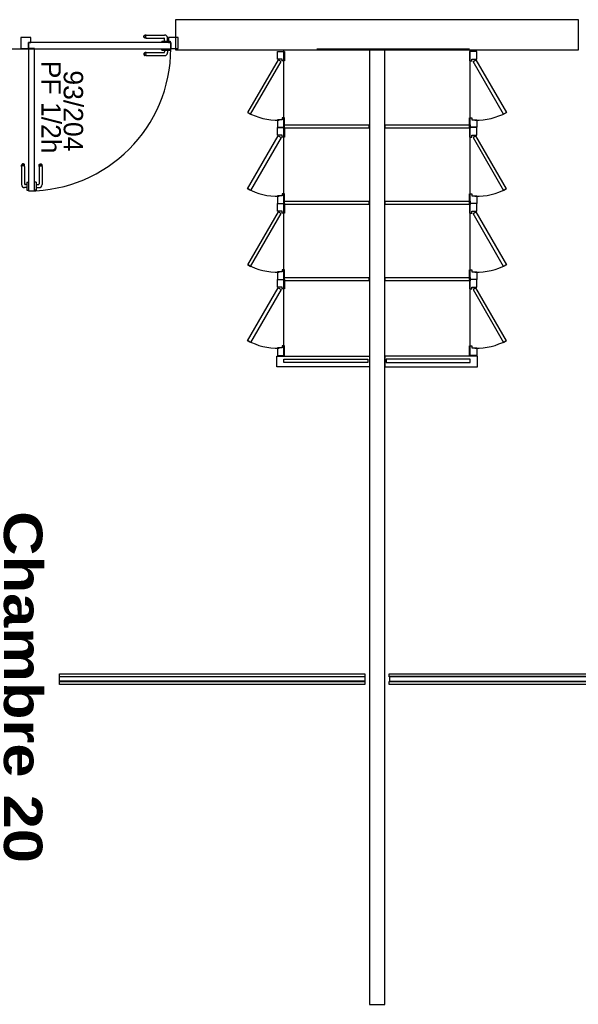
# Model space of a CAD drawing. Header units: millimetres. Extents: x -15 to 127, y -65 to 67.
# Tile 130 of 256: x 38.215 to 38.581, y -51.195 to -50.55. Entities that reach past the tile are written whole.
import ezdxf

# ---------------------------------------------------------------- set-up
doc = ezdxf.new("R2010")
doc.units = ezdxf.units.MM
doc.header["$MEASUREMENT"] = 0
doc.linetypes.add('PC_DASH_2', pattern=[0.125, 0.055556, -0.069444])
doc.linetypes.add('PC_DASH_3', pattern=[0.055556, 0.027778, -0.027778])
doc.layers.add('Calque 5', color=7, linetype='Continuous')
doc.styles.get("Standard").update_dxf_attribs({"font": 'BKANT.TTF'})

# ---------------------------------------------------------------- blocks, each defined once
blk = doc.blocks.new('PD_26727')
at = {"layer": 'Calque 5', "color": 0}
for p, q in [((14.42945, -36.79231), (14.42933, -36.79263)), ((14.42933, -36.79285), (14.42933, -36.79263)), ((14.42933, -36.79347), (14.42933, -36.79285)), ((14.42933, -36.79347), (14.42933, -36.80537)), ((14.42967, -36.79204), (14.42945, -36.79231)), ((14.42967, -36.79232), (14.42945, -36.79256)), ((14.42967, -36.79316), (14.42945, -36.7933)), ((14.42997, -36.79187), (14.42967, -36.79204)), ((14.42997, -36.79216), (14.42967, -36.79232)), ((14.42997, -36.79307), (14.42967, -36.79316)), ((14.43031, -36.79181), (14.42997, -36.79187)), ((14.43031, -36.79211), (14.42997, -36.79216)), ((14.43031, -36.79304), (14.42997, -36.79307)), ((14.43066, -36.79187), (14.43031, -36.79181)), ((14.43066, -36.79216), (14.43031, -36.79211)), ((14.43066, -36.79307), (14.43031, -36.79304)), ((14.43096, -36.79204), (14.43066, -36.79187)), ((14.43096, -36.79232), (14.43066, -36.79216)), ((14.43096, -36.79316), (14.43066, -36.79307)), ((14.43118, -36.79231), (14.43096, -36.79204)), ((14.43118, -36.79256), (14.43096, -36.79232)), ((14.43118, -36.7933), (14.43096, -36.79316)), ((14.4313, -36.79263), (14.43118, -36.79231)), ((14.4313, -36.79285), (14.4313, -36.79263)), ((14.4313, -36.79347), (14.4313, -36.79285)), ((14.4313, -36.79347), (14.4313, -36.8049)), ((14.43285, -36.80368), (14.43285, -36.80384)), ((14.43285, -36.80368), (14.43286, -36.80368)), ((14.43285, -36.80384), (14.43285, -36.80431)), ((14.43286, -36.80368), (14.43384, -36.80368)), ((14.43384, -36.80368), (14.43385, -36.80368)), ((14.43285, -36.80737), (14.43133, -36.80737)), ((14.43285, -36.8054), (14.4318, -36.8054)), ((14.43285, -36.80431), (14.43285, -36.80503)), ((14.43285, -36.80503), (14.43285, -36.80591)), ((14.43285, -36.80591), (14.43285, -36.80685)), ((14.43285, -36.80685), (14.43285, -36.80773)), ((14.43285, -36.80773), (14.43285, -36.80845)), ((14.43285, -36.80845), (14.43285, -36.80892)), ((14.43285, -36.80892), (14.43285, -36.80909)), ((14.43285, -36.80909), (14.43286, -36.80909)), ((14.43286, -36.80909), (14.43384, -36.80909)), ((14.43384, -36.80909), (14.43385, -36.80909))]:
    blk.add_line(p, q, dxfattribs=at)
for centre, radius in [((14.43133, -36.80537), 0.002), ((14.4318, -36.8049), 0.000501)]:
    blk.add_arc(centre, radius, 180, 270, dxfattribs=at)
blk = doc.blocks.new('PD_26728')
at = {"layer": 'Calque 5', "color": 0}
for p, q in [((14.44082, -36.79263), (14.44094, -36.79231)), ((14.44082, -36.79285), (14.44082, -36.79263)), ((14.44082, -36.79347), (14.44082, -36.79285)), ((14.44082, -36.79347), (14.44082, -36.8049)), ((14.44094, -36.79231), (14.44116, -36.79204)), ((14.44094, -36.79256), (14.44116, -36.79232)), ((14.44094, -36.7933), (14.44116, -36.79316)), ((14.44116, -36.79204), (14.44146, -36.79187)), ((14.44116, -36.79232), (14.44146, -36.79216)), ((14.44116, -36.79316), (14.44146, -36.79307)), ((14.44146, -36.79187), (14.44181, -36.79181)), ((14.44146, -36.79216), (14.44181, -36.79211)), ((14.44146, -36.79307), (14.44181, -36.79304)), ((14.44181, -36.79181), (14.44215, -36.79187)), ((14.44181, -36.79211), (14.44215, -36.79216)), ((14.44181, -36.79304), (14.44215, -36.79307)), ((14.44215, -36.79187), (14.44245, -36.79204)), ((14.44215, -36.79216), (14.44245, -36.79232)), ((14.44215, -36.79307), (14.44245, -36.79316)), ((14.44245, -36.79204), (14.44267, -36.79231)), ((14.44245, -36.79232), (14.44267, -36.79256)), ((14.44245, -36.79316), (14.44267, -36.7933)), ((14.44267, -36.79231), (14.44279, -36.79263)), ((14.44279, -36.79285), (14.44279, -36.79263)), ((14.44279, -36.79347), (14.44279, -36.79285)), ((14.44279, -36.79347), (14.44279, -36.80537)), ((14.43777, -36.80368), (14.43776, -36.80368)), ((14.43875, -36.80368), (14.43777, -36.80368)), ((14.43876, -36.80368), (14.43875, -36.80368)), ((14.43876, -36.80368), (14.43876, -36.80384)), ((14.43876, -36.80384), (14.43876, -36.80431)), ((14.43777, -36.80909), (14.43776, -36.80909)), ((14.43875, -36.80909), (14.43777, -36.80909)), ((14.43876, -36.80909), (14.43875, -36.80909)), ((14.43876, -36.80431), (14.43876, -36.80503)), ((14.43876, -36.80503), (14.43876, -36.80591)), ((14.43876, -36.8054), (14.44032, -36.8054)), ((14.43876, -36.80591), (14.43876, -36.80685)), ((14.43876, -36.80685), (14.43876, -36.80773)), ((14.43876, -36.80737), (14.44079, -36.80737)), ((14.43876, -36.80773), (14.43876, -36.80845)), ((14.43876, -36.80845), (14.43876, -36.80892)), ((14.43876, -36.80892), (14.43876, -36.80909))]:
    blk.add_line(p, q, dxfattribs=at)
for centre, radius in [((14.44032, -36.8049), 0.000501), ((14.44079, -36.80537), 0.002)]:
    blk.add_arc(centre, radius, 270, 0, dxfattribs=at)
blk = doc.blocks.new('PD_26726')
at = {"layer": 'Calque 5'}
for name in ['PD_26727', 'PD_26728']:
    blk.add_blockref(name, (0, 0), dxfattribs=at)
blk = doc.blocks.new('PD_26731')
at = {"layer": 'Calque 5', "color": 0, "linetype": 'PC_DASH_3'}
for p, q in [((14.50937, -36.71959), (14.50931, -36.71994)), ((14.50931, -36.71994), (14.50937, -36.72028)), ((14.50955, -36.71929), (14.50937, -36.71959)), ((14.50981, -36.71907), (14.50955, -36.71929)), ((14.50967, -36.71959), (14.50962, -36.71994)), ((14.50962, -36.71994), (14.50967, -36.72028)), ((14.50983, -36.71929), (14.50967, -36.71959)), ((14.51014, -36.71895), (14.50981, -36.71907)), ((14.51007, -36.71907), (14.50983, -36.71929)), ((14.51036, -36.71895), (14.51014, -36.71895)), ((14.51098, -36.71895), (14.51036, -36.71895)), ((14.51058, -36.71959), (14.51055, -36.71994)), ((14.51055, -36.71994), (14.51058, -36.72028)), ((14.51067, -36.71929), (14.51058, -36.71959)), ((14.51081, -36.71907), (14.51067, -36.71929)), ((14.51098, -36.71895), (14.5224, -36.71895)), ((14.52119, -36.71641), (14.52119, -36.7164)), ((14.52119, -36.71739), (14.52119, -36.71641)), ((14.52119, -36.7174), (14.52119, -36.71739)), ((14.52119, -36.7174), (14.52135, -36.7174)), ((14.52135, -36.7174), (14.52182, -36.7174)), ((14.52182, -36.7174), (14.52254, -36.7174)), ((14.52254, -36.7174), (14.52342, -36.7174)), ((14.5229, -36.7174), (14.5229, -36.71845)), ((14.52342, -36.7174), (14.52436, -36.7174)), ((14.52436, -36.7174), (14.52524, -36.7174)), ((14.52488, -36.7174), (14.52488, -36.71892)), ((14.52524, -36.7174), (14.52596, -36.7174)), ((14.52596, -36.7174), (14.52643, -36.7174)), ((14.52643, -36.7174), (14.52659, -36.7174)), ((14.52659, -36.71641), (14.52659, -36.7164)), ((14.52659, -36.71739), (14.52659, -36.71641)), ((14.52659, -36.7174), (14.52659, -36.71739)), ((14.50937, -36.72028), (14.50955, -36.72058)), ((14.50955, -36.72058), (14.50981, -36.7208)), ((14.50967, -36.72028), (14.50983, -36.72058)), ((14.50981, -36.7208), (14.51014, -36.72092)), ((14.50983, -36.72058), (14.51007, -36.7208)), ((14.51036, -36.72092), (14.51014, -36.72092)), ((14.51098, -36.72092), (14.51036, -36.72092)), ((14.51058, -36.72028), (14.51067, -36.72058)), ((14.51067, -36.72058), (14.51081, -36.7208)), ((14.51098, -36.72092), (14.52287, -36.72092))]:
    blk.add_line(p, q, dxfattribs=at)
for centre, radius in [((14.5224, -36.71845), 0.000501), ((14.52287, -36.71892), 0.002)]:
    blk.add_arc(centre, radius, 270, 0, dxfattribs=at)
blk = doc.blocks.new('PD_26732')
at = {"layer": 'Calque 5', "color": 0, "linetype": 'PC_DASH_3'}
for p, q in [((14.50931, -36.70844), (14.50937, -36.7081)), ((14.50937, -36.70879), (14.50931, -36.70844)), ((14.50937, -36.7081), (14.50955, -36.7078)), ((14.50955, -36.70909), (14.50937, -36.70879)), ((14.50955, -36.7078), (14.50981, -36.70758)), ((14.50981, -36.70931), (14.50955, -36.70909)), ((14.50962, -36.70844), (14.50967, -36.7081)), ((14.50967, -36.70879), (14.50962, -36.70844)), ((14.50967, -36.7081), (14.50983, -36.7078)), ((14.50983, -36.70909), (14.50967, -36.70879)), ((14.50981, -36.70758), (14.51014, -36.70746)), ((14.51014, -36.70943), (14.50981, -36.70931)), ((14.50983, -36.7078), (14.51007, -36.70758)), ((14.51007, -36.70931), (14.50983, -36.70909)), ((14.51036, -36.70746), (14.51014, -36.70746)), ((14.51036, -36.70943), (14.51014, -36.70943)), ((14.51098, -36.70746), (14.51036, -36.70746)), ((14.51098, -36.70943), (14.51036, -36.70943)), ((14.51055, -36.70844), (14.51058, -36.7081)), ((14.51058, -36.70879), (14.51055, -36.70844)), ((14.51058, -36.7081), (14.51067, -36.7078)), ((14.51067, -36.70909), (14.51058, -36.70879)), ((14.51067, -36.7078), (14.51081, -36.70758)), ((14.51081, -36.70931), (14.51067, -36.70909)), ((14.51098, -36.70746), (14.52287, -36.70746)), ((14.51098, -36.70943), (14.5224, -36.70943)), ((14.52119, -36.71149), (14.52135, -36.71149)), ((14.52119, -36.71149), (14.52119, -36.7115)), ((14.52119, -36.7115), (14.52119, -36.71248)), ((14.52119, -36.71248), (14.52119, -36.71249)), ((14.52135, -36.71149), (14.52182, -36.71149)), ((14.52182, -36.71149), (14.52254, -36.71149)), ((14.52254, -36.71149), (14.52342, -36.71149)), ((14.5229, -36.71149), (14.5229, -36.70993)), ((14.52342, -36.71149), (14.52436, -36.71149)), ((14.52436, -36.71149), (14.52524, -36.71149)), ((14.52488, -36.71149), (14.52488, -36.70946)), ((14.52524, -36.71149), (14.52596, -36.71149)), ((14.52596, -36.71149), (14.52643, -36.71149)), ((14.52643, -36.71149), (14.52659, -36.71149)), ((14.52659, -36.71149), (14.52659, -36.7115)), ((14.52659, -36.7115), (14.52659, -36.71248)), ((14.52659, -36.71248), (14.52659, -36.71249))]:
    blk.add_line(p, q, dxfattribs=at)
for centre, radius in [((14.5224, -36.70993), 0.000501), ((14.52287, -36.70946), 0.002)]:
    blk.add_arc(centre, radius, 0, 90, dxfattribs=at)
blk = doc.blocks.new('PD_26730')
at = {"layer": 'Calque 5'}
for name in ['PD_26732', 'PD_26731']:
    blk.add_blockref(name, (0, 0), dxfattribs=at)
blk = doc.blocks.new('PD_26729')
at = {"layer": 'Calque 5', "color": 0, "linetype": 'PC_DASH_3'}
blk.add_lwpolyline([(14.52699, -36.7164), (14.52699, -36.71239), (14.43387, -36.71239), (14.43387, -36.7164), (14.52699, -36.7164)], dxfattribs=at)
at = {"layer": 'Calque 5'}
blk.add_blockref('PD_26730', (0, 0), dxfattribs=at)
blk = doc.blocks.new('PD_26725')
at = {"layer": 'Calque 5', "color": 0}
for points in [[(14.43385, -36.71235), (14.43544, -36.71235), (14.43544, -36.70915), (14.42885, -36.70915), (14.42885, -36.71636), (14.43385, -36.71636), (14.43385, -36.71235)], [(14.53183, -36.70915), (14.52539, -36.70915), (14.52539, -36.71235), (14.52698, -36.71235), (14.52698, -36.71636), (14.53183, -36.71636), (14.53183, -36.70915)], [(14.43385, -36.80949), (14.43786, -36.80949), (14.43786, -36.71636), (14.43385, -36.71636), (14.43385, -36.80949)]]:
    blk.add_lwpolyline(points, dxfattribs=at)
blk.add_arc((14.43385, -36.71636), 0.09313, 270, 0, dxfattribs=at)
at = {"layer": 'Calque 5'}
for name in ['PD_26729', 'PD_26726']:
    blk.add_blockref(name, (0, 0), dxfattribs=at)
blk = doc.blocks.new('PD_27120')
at = {"layer": 'Calque 5', "color": 0}
for points in [[(14.65404, -37.12586), (14.65404, -37.12776), (14.45424, -37.12776), (14.45424, -37.12586), (14.65404, -37.12586)], [(14.65393, -37.12761), (14.65393, -37.13061), (14.45404, -37.13061), (14.45404, -37.12761), (14.65393, -37.12761)], [(14.65404, -37.13075), (14.65404, -37.13265), (14.45404, -37.13265), (14.45404, -37.13075), (14.65404, -37.13075)]]:
    blk.add_lwpolyline(points, dxfattribs=at)
blk = doc.blocks.new('PD_27123')
at = {"layer": 'Calque 5', "color": 0}
for points in [[(14.57919, -36.85896), (14.59919, -36.82431), (14.59728, -36.82321), (14.57728, -36.85786), (14.57919, -36.85896)], [(14.59675, -36.81781), (14.60145, -36.81781), (14.60145, -36.82398), (14.59996, -36.82398), (14.59996, -36.82276), (14.59675, -36.82276), (14.59675, -36.81781)], [(14.59675, -36.86746), (14.60145, -36.86746), (14.60145, -36.86129), (14.59996, -36.86129), (14.59996, -36.86251), (14.59675, -36.86251), (14.59675, -36.86746)]]:
    blk.add_lwpolyline(points, dxfattribs=at)
blk.add_arc((14.59675, -36.82276), 0.04, 240.9878, 271.67988, dxfattribs=at)
blk = doc.blocks.new('PD_27124')
at = {"layer": 'Calque 5', "color": 0}
for points in [[(14.59675, -36.76806), (14.60145, -36.76806), (14.60145, -36.77423), (14.59996, -36.77423), (14.59996, -36.77301), (14.59675, -36.77301), (14.59675, -36.76806)], [(14.57728, -36.8081), (14.59728, -36.77346), (14.59919, -36.77456), (14.57919, -36.8092), (14.57728, -36.8081)], [(14.59675, -36.8177), (14.60145, -36.8177), (14.60145, -36.81153), (14.59996, -36.81153), (14.59996, -36.81275), (14.59675, -36.81275), (14.59675, -36.8177)]]:
    blk.add_lwpolyline(points, dxfattribs=at)
blk.add_arc((14.59675, -36.77301), 0.04, 240.9878, 271.67988, dxfattribs=at)
blk = doc.blocks.new('PD_27125')
at = {"layer": 'Calque 5', "color": 0}
for points in [[(14.59675, -36.86756), (14.60145, -36.86756), (14.60145, -36.87373), (14.59996, -36.87373), (14.59996, -36.8725), (14.59675, -36.8725), (14.59675, -36.86756)], [(14.57728, -36.9076), (14.59728, -36.87296), (14.59919, -36.87406), (14.57919, -36.9087), (14.57728, -36.9076)], [(14.59675, -36.9172), (14.60145, -36.9172), (14.60145, -36.91103), (14.59996, -36.91103), (14.59996, -36.91225), (14.59675, -36.91225), (14.59675, -36.9172)]]:
    blk.add_lwpolyline(points, dxfattribs=at)
blk.add_arc((14.59675, -36.8725), 0.04, 240.9878, 271.67988, dxfattribs=at)
blk = doc.blocks.new('PD_27126')
at = {"layer": 'Calque 5', "color": 0}
for points in [[(14.59675, -36.71822), (14.60145, -36.71822), (14.60145, -36.72439), (14.59996, -36.72439), (14.59996, -36.72316), (14.59675, -36.72316), (14.59675, -36.71822)], [(14.57919, -36.75936), (14.59919, -36.72472), (14.59728, -36.72362), (14.57728, -36.75826), (14.57919, -36.75936)], [(14.59675, -36.76786), (14.60145, -36.76786), (14.60145, -36.76169), (14.59996, -36.76169), (14.59996, -36.76291), (14.59675, -36.76291), (14.59675, -36.76786)]]:
    blk.add_lwpolyline(points, dxfattribs=at)
blk.add_arc((14.59675, -36.72316), 0.04, 240.9878, 271.67988, dxfattribs=at)
blk = doc.blocks.new('PD_27144')
at = {"layer": 'Calque 5', "color": 0}
for points in [[(14.8698, -37.12586), (14.8698, -37.12776), (14.67, -37.12776), (14.67, -37.12586), (14.8698, -37.12586)], [(14.87, -37.13075), (14.87, -37.13265), (14.67, -37.13265), (14.67, -37.13075), (14.87, -37.13075)], [(14.67011, -37.12761), (14.67011, -37.13061), (14.87, -37.13061), (14.87, -37.12761), (14.67011, -37.12761)]]:
    blk.add_lwpolyline(points, dxfattribs=at)
blk = doc.blocks.new('PD_27147')
at = {"layer": 'Calque 5', "color": 0}
for points in [[(14.7273, -36.81781), (14.7226, -36.81781), (14.7226, -36.82398), (14.72409, -36.82398), (14.72409, -36.82276), (14.7273, -36.82276), (14.7273, -36.81781)], [(14.74486, -36.85896), (14.72486, -36.82431), (14.72676, -36.82321), (14.74676, -36.85786), (14.74486, -36.85896)], [(14.7273, -36.86746), (14.7226, -36.86746), (14.7226, -36.86129), (14.72409, -36.86129), (14.72409, -36.86251), (14.7273, -36.86251), (14.7273, -36.86746)]]:
    blk.add_lwpolyline(points, dxfattribs=at)
blk.add_arc((14.7273, -36.82276), 0.04, 268.32012, 299.0122, dxfattribs=at)
blk = doc.blocks.new('PD_27148')
at = {"layer": 'Calque 5', "color": 0}
for points in [[(14.7273, -36.76806), (14.7226, -36.76806), (14.7226, -36.77423), (14.72409, -36.77423), (14.72409, -36.77301), (14.7273, -36.77301), (14.7273, -36.76806)], [(14.74676, -36.8081), (14.72676, -36.77346), (14.72486, -36.77456), (14.74486, -36.8092), (14.74676, -36.8081)], [(14.7273, -36.8177), (14.7226, -36.8177), (14.7226, -36.81153), (14.72409, -36.81153), (14.72409, -36.81275), (14.7273, -36.81275), (14.7273, -36.8177)]]:
    blk.add_lwpolyline(points, dxfattribs=at)
blk.add_arc((14.7273, -36.77301), 0.04, 268.32012, 299.0122, dxfattribs=at)
blk = doc.blocks.new('PD_27149')
at = {"layer": 'Calque 5', "color": 0}
for points in [[(14.7273, -36.86756), (14.7226, -36.86756), (14.7226, -36.87373), (14.72409, -36.87373), (14.72409, -36.8725), (14.7273, -36.8725), (14.7273, -36.86756)], [(14.74676, -36.9076), (14.72676, -36.87296), (14.72486, -36.87406), (14.74486, -36.9087), (14.74676, -36.9076)], [(14.7273, -36.9172), (14.7226, -36.9172), (14.7226, -36.91103), (14.72409, -36.91103), (14.72409, -36.91225), (14.7273, -36.91225), (14.7273, -36.9172)]]:
    blk.add_lwpolyline(points, dxfattribs=at)
blk.add_arc((14.7273, -36.8725), 0.04, 268.32012, 299.0122, dxfattribs=at)
blk = doc.blocks.new('PD_27150')
at = {"layer": 'Calque 5', "color": 0}
for points in [[(14.7273, -36.71822), (14.7226, -36.71822), (14.7226, -36.72439), (14.72409, -36.72439), (14.72409, -36.72316), (14.7273, -36.72316), (14.7273, -36.71822)], [(14.74486, -36.75936), (14.72486, -36.72472), (14.72676, -36.72362), (14.74676, -36.75826), (14.74486, -36.75936)], [(14.7273, -36.76786), (14.7226, -36.76786), (14.7226, -36.76169), (14.72409, -36.76169), (14.72409, -36.76291), (14.7273, -36.76291), (14.7273, -36.76786)]]:
    blk.add_lwpolyline(points, dxfattribs=at)
blk.add_arc((14.7273, -36.72316), 0.04, 268.32012, 299.0122, dxfattribs=at)
blk = doc.blocks.new('PD_28070')
at = {"layer": 'Calque 5', "color": 0}
for p, q in [((14.42945, -36.79231), (14.42933, -36.79263)), ((14.42933, -36.79285), (14.42933, -36.79263)), ((14.42933, -36.79347), (14.42933, -36.79285)), ((14.42933, -36.79347), (14.42933, -36.80537)), ((14.42967, -36.79204), (14.42945, -36.79231)), ((14.42967, -36.79232), (14.42945, -36.79256)), ((14.42967, -36.79316), (14.42945, -36.7933)), ((14.42997, -36.79187), (14.42967, -36.79204)), ((14.42997, -36.79216), (14.42967, -36.79232)), ((14.42997, -36.79307), (14.42967, -36.79316)), ((14.43031, -36.79181), (14.42997, -36.79187)), ((14.43031, -36.79211), (14.42997, -36.79216)), ((14.43031, -36.79304), (14.42997, -36.79307)), ((14.43066, -36.79187), (14.43031, -36.79181)), ((14.43066, -36.79216), (14.43031, -36.79211)), ((14.43066, -36.79307), (14.43031, -36.79304)), ((14.43096, -36.79204), (14.43066, -36.79187)), ((14.43096, -36.79232), (14.43066, -36.79216)), ((14.43096, -36.79316), (14.43066, -36.79307)), ((14.43118, -36.79231), (14.43096, -36.79204)), ((14.43118, -36.79256), (14.43096, -36.79232)), ((14.43118, -36.7933), (14.43096, -36.79316)), ((14.4313, -36.79263), (14.43118, -36.79231)), ((14.4313, -36.79285), (14.4313, -36.79263)), ((14.4313, -36.79347), (14.4313, -36.79285)), ((14.4313, -36.79347), (14.4313, -36.8049)), ((14.43285, -36.80368), (14.43285, -36.80384)), ((14.43285, -36.80368), (14.43286, -36.80368)), ((14.43285, -36.80384), (14.43285, -36.80431)), ((14.43286, -36.80368), (14.43384, -36.80368)), ((14.43384, -36.80368), (14.43385, -36.80368)), ((14.43285, -36.80737), (14.43133, -36.80737)), ((14.43285, -36.8054), (14.4318, -36.8054)), ((14.43285, -36.80431), (14.43285, -36.80503)), ((14.43285, -36.80503), (14.43285, -36.80591)), ((14.43285, -36.80591), (14.43285, -36.80685)), ((14.43285, -36.80685), (14.43285, -36.80773)), ((14.43285, -36.80773), (14.43285, -36.80845)), ((14.43285, -36.80845), (14.43285, -36.80892)), ((14.43285, -36.80892), (14.43285, -36.80909)), ((14.43285, -36.80909), (14.43286, -36.80909)), ((14.43286, -36.80909), (14.43384, -36.80909)), ((14.43384, -36.80909), (14.43385, -36.80909))]:
    blk.add_line(p, q, dxfattribs=at)
for centre, radius in [((14.43133, -36.80537), 0.002), ((14.4318, -36.8049), 0.000501)]:
    blk.add_arc(centre, radius, 180, 270, dxfattribs=at)
blk = doc.blocks.new('PD_28071')
at = {"layer": 'Calque 5', "color": 0}
for p, q in [((14.44082, -36.79263), (14.44094, -36.79231)), ((14.44082, -36.79285), (14.44082, -36.79263)), ((14.44082, -36.79347), (14.44082, -36.79285)), ((14.44082, -36.79347), (14.44082, -36.8049)), ((14.44094, -36.79231), (14.44116, -36.79204)), ((14.44094, -36.79256), (14.44116, -36.79232)), ((14.44094, -36.7933), (14.44116, -36.79316)), ((14.44116, -36.79204), (14.44146, -36.79187)), ((14.44116, -36.79232), (14.44146, -36.79216)), ((14.44116, -36.79316), (14.44146, -36.79307)), ((14.44146, -36.79187), (14.44181, -36.79181)), ((14.44146, -36.79216), (14.44181, -36.79211)), ((14.44146, -36.79307), (14.44181, -36.79304)), ((14.44181, -36.79181), (14.44215, -36.79187)), ((14.44181, -36.79211), (14.44215, -36.79216)), ((14.44181, -36.79304), (14.44215, -36.79307)), ((14.44215, -36.79187), (14.44245, -36.79204)), ((14.44215, -36.79216), (14.44245, -36.79232)), ((14.44215, -36.79307), (14.44245, -36.79316)), ((14.44245, -36.79204), (14.44267, -36.79231)), ((14.44245, -36.79232), (14.44267, -36.79256)), ((14.44245, -36.79316), (14.44267, -36.7933)), ((14.44267, -36.79231), (14.44279, -36.79263)), ((14.44279, -36.79285), (14.44279, -36.79263)), ((14.44279, -36.79347), (14.44279, -36.79285)), ((14.44279, -36.79347), (14.44279, -36.80537)), ((14.43777, -36.80368), (14.43776, -36.80368)), ((14.43875, -36.80368), (14.43777, -36.80368)), ((14.43876, -36.80368), (14.43875, -36.80368)), ((14.43876, -36.80368), (14.43876, -36.80384)), ((14.43876, -36.80384), (14.43876, -36.80431)), ((14.43777, -36.80909), (14.43776, -36.80909)), ((14.43875, -36.80909), (14.43777, -36.80909)), ((14.43876, -36.80909), (14.43875, -36.80909)), ((14.43876, -36.80431), (14.43876, -36.80503)), ((14.43876, -36.80503), (14.43876, -36.80591)), ((14.43876, -36.8054), (14.44032, -36.8054)), ((14.43876, -36.80591), (14.43876, -36.80685)), ((14.43876, -36.80685), (14.43876, -36.80773)), ((14.43876, -36.80737), (14.44079, -36.80737)), ((14.43876, -36.80773), (14.43876, -36.80845)), ((14.43876, -36.80845), (14.43876, -36.80892)), ((14.43876, -36.80892), (14.43876, -36.80909))]:
    blk.add_line(p, q, dxfattribs=at)
for centre, radius in [((14.44032, -36.8049), 0.000501), ((14.44079, -36.80537), 0.002)]:
    blk.add_arc(centre, radius, 270, 0, dxfattribs=at)
blk = doc.blocks.new('PD_28069')
at = {"layer": 'Calque 5'}
for name in ['PD_28070', 'PD_28071']:
    blk.add_blockref(name, (0, 0), dxfattribs=at)
blk = doc.blocks.new('PD_28074')
at = {"layer": 'Calque 5', "color": 0, "linetype": 'PC_DASH_3'}
for p, q in [((14.50937, -36.71959), (14.50931, -36.71994)), ((14.50931, -36.71994), (14.50937, -36.72028)), ((14.50955, -36.71929), (14.50937, -36.71959)), ((14.50981, -36.71907), (14.50955, -36.71929)), ((14.50967, -36.71959), (14.50962, -36.71994)), ((14.50962, -36.71994), (14.50967, -36.72028)), ((14.50983, -36.71929), (14.50967, -36.71959)), ((14.51014, -36.71895), (14.50981, -36.71907)), ((14.51007, -36.71907), (14.50983, -36.71929)), ((14.51036, -36.71895), (14.51014, -36.71895)), ((14.51098, -36.71895), (14.51036, -36.71895)), ((14.51058, -36.71959), (14.51055, -36.71994)), ((14.51055, -36.71994), (14.51058, -36.72028)), ((14.51067, -36.71929), (14.51058, -36.71959)), ((14.51081, -36.71907), (14.51067, -36.71929)), ((14.51098, -36.71895), (14.5224, -36.71895)), ((14.52119, -36.71641), (14.52119, -36.7164)), ((14.52119, -36.71739), (14.52119, -36.71641)), ((14.52119, -36.7174), (14.52119, -36.71739)), ((14.52119, -36.7174), (14.52135, -36.7174)), ((14.52135, -36.7174), (14.52182, -36.7174)), ((14.52182, -36.7174), (14.52254, -36.7174)), ((14.52254, -36.7174), (14.52342, -36.7174)), ((14.5229, -36.7174), (14.5229, -36.71845)), ((14.52342, -36.7174), (14.52436, -36.7174)), ((14.52436, -36.7174), (14.52524, -36.7174)), ((14.52488, -36.7174), (14.52488, -36.71892)), ((14.52524, -36.7174), (14.52596, -36.7174)), ((14.52596, -36.7174), (14.52643, -36.7174)), ((14.52643, -36.7174), (14.52659, -36.7174)), ((14.52659, -36.71641), (14.52659, -36.7164)), ((14.52659, -36.71739), (14.52659, -36.71641)), ((14.52659, -36.7174), (14.52659, -36.71739)), ((14.50937, -36.72028), (14.50955, -36.72058)), ((14.50955, -36.72058), (14.50981, -36.7208)), ((14.50967, -36.72028), (14.50983, -36.72058)), ((14.50981, -36.7208), (14.51014, -36.72092)), ((14.50983, -36.72058), (14.51007, -36.7208)), ((14.51036, -36.72092), (14.51014, -36.72092)), ((14.51098, -36.72092), (14.51036, -36.72092)), ((14.51058, -36.72028), (14.51067, -36.72058)), ((14.51067, -36.72058), (14.51081, -36.7208)), ((14.51098, -36.72092), (14.52287, -36.72092))]:
    blk.add_line(p, q, dxfattribs=at)
for centre, radius in [((14.5224, -36.71845), 0.000501), ((14.52287, -36.71892), 0.002)]:
    blk.add_arc(centre, radius, 270, 0, dxfattribs=at)
blk = doc.blocks.new('PD_28075')
at = {"layer": 'Calque 5', "color": 0, "linetype": 'PC_DASH_3'}
for p, q in [((14.50931, -36.70844), (14.50937, -36.7081)), ((14.50937, -36.70879), (14.50931, -36.70844)), ((14.50937, -36.7081), (14.50955, -36.7078)), ((14.50955, -36.70909), (14.50937, -36.70879)), ((14.50955, -36.7078), (14.50981, -36.70758)), ((14.50981, -36.70931), (14.50955, -36.70909)), ((14.50962, -36.70844), (14.50967, -36.7081)), ((14.50967, -36.70879), (14.50962, -36.70844)), ((14.50967, -36.7081), (14.50983, -36.7078)), ((14.50983, -36.70909), (14.50967, -36.70879)), ((14.50981, -36.70758), (14.51014, -36.70746)), ((14.51014, -36.70943), (14.50981, -36.70931)), ((14.50983, -36.7078), (14.51007, -36.70758)), ((14.51007, -36.70931), (14.50983, -36.70909)), ((14.51036, -36.70746), (14.51014, -36.70746)), ((14.51036, -36.70943), (14.51014, -36.70943)), ((14.51098, -36.70746), (14.51036, -36.70746)), ((14.51098, -36.70943), (14.51036, -36.70943)), ((14.51055, -36.70844), (14.51058, -36.7081)), ((14.51058, -36.70879), (14.51055, -36.70844)), ((14.51058, -36.7081), (14.51067, -36.7078)), ((14.51067, -36.70909), (14.51058, -36.70879)), ((14.51067, -36.7078), (14.51081, -36.70758)), ((14.51081, -36.70931), (14.51067, -36.70909)), ((14.51098, -36.70746), (14.52287, -36.70746)), ((14.51098, -36.70943), (14.5224, -36.70943)), ((14.52119, -36.71149), (14.52135, -36.71149)), ((14.52119, -36.71149), (14.52119, -36.7115)), ((14.52119, -36.7115), (14.52119, -36.71248)), ((14.52119, -36.71248), (14.52119, -36.71249)), ((14.52135, -36.71149), (14.52182, -36.71149)), ((14.52182, -36.71149), (14.52254, -36.71149)), ((14.52254, -36.71149), (14.52342, -36.71149)), ((14.5229, -36.71149), (14.5229, -36.70993)), ((14.52342, -36.71149), (14.52436, -36.71149)), ((14.52436, -36.71149), (14.52524, -36.71149)), ((14.52488, -36.71149), (14.52488, -36.70946)), ((14.52524, -36.71149), (14.52596, -36.71149)), ((14.52596, -36.71149), (14.52643, -36.71149)), ((14.52643, -36.71149), (14.52659, -36.71149)), ((14.52659, -36.71149), (14.52659, -36.7115)), ((14.52659, -36.7115), (14.52659, -36.71248)), ((14.52659, -36.71248), (14.52659, -36.71249))]:
    blk.add_line(p, q, dxfattribs=at)
for centre, radius in [((14.5224, -36.70993), 0.000501), ((14.52287, -36.70946), 0.002)]:
    blk.add_arc(centre, radius, 0, 90, dxfattribs=at)
blk = doc.blocks.new('PD_28073')
at = {"layer": 'Calque 5'}
for name in ['PD_28075', 'PD_28074']:
    blk.add_blockref(name, (0, 0), dxfattribs=at)
blk = doc.blocks.new('PD_28072')
at = {"layer": 'Calque 5', "color": 0, "linetype": 'PC_DASH_3'}
blk.add_lwpolyline([(14.52699, -36.7164), (14.52699, -36.71239), (14.43387, -36.71239), (14.43387, -36.7164), (14.52699, -36.7164)], dxfattribs=at)
at = {"layer": 'Calque 5'}
blk.add_blockref('PD_28073', (0, 0), dxfattribs=at)
blk = doc.blocks.new('PD_28068')
at = {"layer": 'Calque 5', "color": 0}
for points in [[(14.43385, -36.71235), (14.43544, -36.71235), (14.43544, -36.70915), (14.42885, -36.70915), (14.42885, -36.71636), (14.43385, -36.71636), (14.43385, -36.71235)], [(14.53183, -36.70915), (14.52539, -36.70915), (14.52539, -36.71235), (14.52698, -36.71235), (14.52698, -36.71636), (14.53183, -36.71636), (14.53183, -36.70915)], [(14.43385, -36.80949), (14.43786, -36.80949), (14.43786, -36.71636), (14.43385, -36.71636), (14.43385, -36.80949)]]:
    blk.add_lwpolyline(points, dxfattribs=at)
blk.add_arc((14.43385, -36.71636), 0.09313, 270, 0, dxfattribs=at)
at = {"layer": 'Calque 5'}
for name in ['PD_28072', 'PD_28069']:
    blk.add_blockref(name, (0, 0), dxfattribs=at)
blk = doc.blocks.new('PD_28463')
at = {"layer": 'Calque 5', "color": 0}
for points in [[(14.65404, -37.12586), (14.65404, -37.12776), (14.45424, -37.12776), (14.45424, -37.12586), (14.65404, -37.12586)], [(14.65393, -37.12761), (14.65393, -37.13061), (14.45404, -37.13061), (14.45404, -37.12761), (14.65393, -37.12761)], [(14.65404, -37.13075), (14.65404, -37.13265), (14.45404, -37.13265), (14.45404, -37.13075), (14.65404, -37.13075)]]:
    blk.add_lwpolyline(points, dxfattribs=at)
blk = doc.blocks.new('PD_28466')
at = {"layer": 'Calque 5', "color": 0}
for points in [[(14.57919, -36.85896), (14.59919, -36.82431), (14.59728, -36.82321), (14.57728, -36.85786), (14.57919, -36.85896)], [(14.59675, -36.81781), (14.60145, -36.81781), (14.60145, -36.82398), (14.59996, -36.82398), (14.59996, -36.82276), (14.59675, -36.82276), (14.59675, -36.81781)], [(14.59675, -36.86746), (14.60145, -36.86746), (14.60145, -36.86129), (14.59996, -36.86129), (14.59996, -36.86251), (14.59675, -36.86251), (14.59675, -36.86746)]]:
    blk.add_lwpolyline(points, dxfattribs=at)
blk.add_arc((14.59675, -36.82276), 0.04, 240.9878, 271.67988, dxfattribs=at)
blk = doc.blocks.new('PD_28467')
at = {"layer": 'Calque 5', "color": 0}
for points in [[(14.59675, -36.76806), (14.60145, -36.76806), (14.60145, -36.77423), (14.59996, -36.77423), (14.59996, -36.77301), (14.59675, -36.77301), (14.59675, -36.76806)], [(14.57728, -36.8081), (14.59728, -36.77346), (14.59919, -36.77456), (14.57919, -36.8092), (14.57728, -36.8081)], [(14.59675, -36.8177), (14.60145, -36.8177), (14.60145, -36.81153), (14.59996, -36.81153), (14.59996, -36.81275), (14.59675, -36.81275), (14.59675, -36.8177)]]:
    blk.add_lwpolyline(points, dxfattribs=at)
blk.add_arc((14.59675, -36.77301), 0.04, 240.9878, 271.67988, dxfattribs=at)
blk = doc.blocks.new('PD_28468')
at = {"layer": 'Calque 5', "color": 0}
for points in [[(14.59675, -36.86756), (14.60145, -36.86756), (14.60145, -36.87373), (14.59996, -36.87373), (14.59996, -36.8725), (14.59675, -36.8725), (14.59675, -36.86756)], [(14.57728, -36.9076), (14.59728, -36.87296), (14.59919, -36.87406), (14.57919, -36.9087), (14.57728, -36.9076)], [(14.59675, -36.9172), (14.60145, -36.9172), (14.60145, -36.91103), (14.59996, -36.91103), (14.59996, -36.91225), (14.59675, -36.91225), (14.59675, -36.9172)]]:
    blk.add_lwpolyline(points, dxfattribs=at)
blk.add_arc((14.59675, -36.8725), 0.04, 240.9878, 271.67988, dxfattribs=at)
blk = doc.blocks.new('PD_28469')
at = {"layer": 'Calque 5', "color": 0}
for points in [[(14.59675, -36.71822), (14.60145, -36.71822), (14.60145, -36.72439), (14.59996, -36.72439), (14.59996, -36.72316), (14.59675, -36.72316), (14.59675, -36.71822)], [(14.57919, -36.75936), (14.59919, -36.72472), (14.59728, -36.72362), (14.57728, -36.75826), (14.57919, -36.75936)], [(14.59675, -36.76786), (14.60145, -36.76786), (14.60145, -36.76169), (14.59996, -36.76169), (14.59996, -36.76291), (14.59675, -36.76291), (14.59675, -36.76786)]]:
    blk.add_lwpolyline(points, dxfattribs=at)
blk.add_arc((14.59675, -36.72316), 0.04, 240.9878, 271.67988, dxfattribs=at)
blk = doc.blocks.new('PD_28487')
at = {"layer": 'Calque 5', "color": 0}
for points in [[(14.8698, -37.12586), (14.8698, -37.12776), (14.67, -37.12776), (14.67, -37.12586), (14.8698, -37.12586)], [(14.87, -37.13075), (14.87, -37.13265), (14.67, -37.13265), (14.67, -37.13075), (14.87, -37.13075)], [(14.67011, -37.12761), (14.67011, -37.13061), (14.87, -37.13061), (14.87, -37.12761), (14.67011, -37.12761)]]:
    blk.add_lwpolyline(points, dxfattribs=at)
blk = doc.blocks.new('PD_28490')
at = {"layer": 'Calque 5', "color": 0}
for points in [[(14.7273, -36.81781), (14.7226, -36.81781), (14.7226, -36.82398), (14.72409, -36.82398), (14.72409, -36.82276), (14.7273, -36.82276), (14.7273, -36.81781)], [(14.74486, -36.85896), (14.72486, -36.82431), (14.72676, -36.82321), (14.74676, -36.85786), (14.74486, -36.85896)], [(14.7273, -36.86746), (14.7226, -36.86746), (14.7226, -36.86129), (14.72409, -36.86129), (14.72409, -36.86251), (14.7273, -36.86251), (14.7273, -36.86746)]]:
    blk.add_lwpolyline(points, dxfattribs=at)
blk.add_arc((14.7273, -36.82276), 0.04, 268.32012, 299.0122, dxfattribs=at)
blk = doc.blocks.new('PD_28491')
at = {"layer": 'Calque 5', "color": 0}
for points in [[(14.7273, -36.76806), (14.7226, -36.76806), (14.7226, -36.77423), (14.72409, -36.77423), (14.72409, -36.77301), (14.7273, -36.77301), (14.7273, -36.76806)], [(14.74676, -36.8081), (14.72676, -36.77346), (14.72486, -36.77456), (14.74486, -36.8092), (14.74676, -36.8081)], [(14.7273, -36.8177), (14.7226, -36.8177), (14.7226, -36.81153), (14.72409, -36.81153), (14.72409, -36.81275), (14.7273, -36.81275), (14.7273, -36.8177)]]:
    blk.add_lwpolyline(points, dxfattribs=at)
blk.add_arc((14.7273, -36.77301), 0.04, 268.32012, 299.0122, dxfattribs=at)
blk = doc.blocks.new('PD_28492')
at = {"layer": 'Calque 5', "color": 0}
for points in [[(14.7273, -36.86756), (14.7226, -36.86756), (14.7226, -36.87373), (14.72409, -36.87373), (14.72409, -36.8725), (14.7273, -36.8725), (14.7273, -36.86756)], [(14.74676, -36.9076), (14.72676, -36.87296), (14.72486, -36.87406), (14.74486, -36.9087), (14.74676, -36.9076)], [(14.7273, -36.9172), (14.7226, -36.9172), (14.7226, -36.91103), (14.72409, -36.91103), (14.72409, -36.91225), (14.7273, -36.91225), (14.7273, -36.9172)]]:
    blk.add_lwpolyline(points, dxfattribs=at)
blk.add_arc((14.7273, -36.8725), 0.04, 268.32012, 299.0122, dxfattribs=at)
blk = doc.blocks.new('PD_28493')
at = {"layer": 'Calque 5', "color": 0}
for points in [[(14.7273, -36.71822), (14.7226, -36.71822), (14.7226, -36.72439), (14.72409, -36.72439), (14.72409, -36.72316), (14.7273, -36.72316), (14.7273, -36.71822)], [(14.74486, -36.75936), (14.72486, -36.72472), (14.72676, -36.72362), (14.74676, -36.75826), (14.74486, -36.75936)], [(14.7273, -36.76786), (14.7226, -36.76786), (14.7226, -36.76169), (14.72409, -36.76169), (14.72409, -36.76291), (14.7273, -36.76291), (14.7273, -36.76786)]]:
    blk.add_lwpolyline(points, dxfattribs=at)
blk.add_arc((14.7273, -36.72316), 0.04, 268.32012, 299.0122, dxfattribs=at)

msp = doc.modelspace()

# ---------------------------------------------------------------- linework, layer by layer
at = {"layer": 'Calque 5', "color": 0, "linetype": 'PC_DASH_2'}
msp.add_line((36.20978, -50.56914), (38.96649, -50.56914), dxfattribs=at)
msp.add_line((36.20978, -50.56914), (38.96649, -50.56914), dxfattribs=at)
at = {"layer": 'Calque 5', "color": 0}
for p, q in [((38.38825, -50.77038), (38.38825, -50.56978)), ((38.38825, -50.77038), (38.38825, -50.56978)), ((38.51012, -50.77038), (38.51012, -50.56978)), ((38.51012, -50.77038), (38.51012, -50.56978))]:
    msp.add_line(p, q, dxfattribs=at)
for points in [[(38.31747, -50.56982), (38.31747, -50.54982), (38.58082, -50.54982), (38.58082, -50.56982), (38.31747, -50.56982)], [(38.31747, -50.56982), (38.31747, -50.54982), (38.58082, -50.54982), (38.58082, -50.56982), (38.31747, -50.56982)], [(38.44432, -51.19485), (38.45432, -51.19485), (38.45432, -50.56982), (38.44432, -50.56982), (38.44432, -51.19485)], [(38.44432, -51.19485), (38.45432, -51.19485), (38.45432, -50.56982), (38.44432, -50.56982), (38.44432, -51.19485)], [(38.38825, -50.62098), (38.38825, -50.61878), (38.44389, -50.61878), (38.44389, -50.62098), (38.38825, -50.62098)], [(38.38825, -50.62098), (38.38825, -50.61878), (38.44389, -50.61878), (38.44389, -50.62098), (38.38825, -50.62098)], [(38.45448, -50.62098), (38.45448, -50.61878), (38.51012, -50.61878), (38.51012, -50.62098), (38.45448, -50.62098)], [(38.45448, -50.62098), (38.45448, -50.61878), (38.51012, -50.61878), (38.51012, -50.62098), (38.45448, -50.62098)], [(38.38825, -50.67098), (38.38825, -50.66878), (38.44389, -50.66878), (38.44389, -50.67098), (38.38825, -50.67098)], [(38.38825, -50.67098), (38.38825, -50.66878), (38.44389, -50.66878), (38.44389, -50.67098), (38.38825, -50.67098)], [(38.45448, -50.67098), (38.45448, -50.66878), (38.51012, -50.66878), (38.51012, -50.67098), (38.45448, -50.67098)], [(38.45448, -50.67098), (38.45448, -50.66878), (38.51012, -50.66878), (38.51012, -50.67098), (38.45448, -50.67098)], [(38.38825, -50.72098), (38.38825, -50.71878), (38.44389, -50.71878), (38.44389, -50.72098), (38.38825, -50.72098)], [(38.38825, -50.72098), (38.38825, -50.71878), (38.44389, -50.71878), (38.44389, -50.72098), (38.38825, -50.72098)], [(38.45448, -50.72098), (38.45448, -50.71878), (38.51012, -50.71878), (38.51012, -50.72098), (38.45448, -50.72098)], [(38.45448, -50.72098), (38.45448, -50.71878), (38.51012, -50.71878), (38.51012, -50.72098), (38.45448, -50.72098)], [(38.44417, -50.77738), (38.38349, -50.77738), (38.38349, -50.77038), (38.44417, -50.77038), (38.44417, -50.77738)], [(38.44417, -50.77738), (38.38349, -50.77738), (38.38349, -50.77038), (38.44417, -50.77038), (38.44417, -50.77738)], [(38.44325, -50.77446), (38.38825, -50.77446), (38.38825, -50.77226), (38.44325, -50.77226), (38.44325, -50.77446)], [(38.44325, -50.77446), (38.38825, -50.77446), (38.38825, -50.77226), (38.44325, -50.77226), (38.44325, -50.77446)], [(38.4542, -50.77738), (38.51488, -50.77738), (38.51488, -50.77038), (38.4542, -50.77038), (38.4542, -50.77738)], [(38.4542, -50.77738), (38.51488, -50.77738), (38.51488, -50.77038), (38.4542, -50.77038), (38.4542, -50.77738)], [(38.45512, -50.77446), (38.51012, -50.77446), (38.51012, -50.77226), (38.45512, -50.77226), (38.45512, -50.77446)], [(38.45512, -50.77446), (38.51012, -50.77446), (38.51012, -50.77226), (38.45512, -50.77226), (38.45512, -50.77446)]]:
    msp.add_lwpolyline(points, dxfattribs=at)

# ---------------------------------------------------------------- block references
at = {"layer": 'Calque 5'}
for name in ['PD_26725', 'PD_28068', 'PD_27126', 'PD_28469', 'PD_27150', 'PD_28493', 'PD_27124', 'PD_28467', 'PD_27148', 'PD_28491', 'PD_27123', 'PD_28466', 'PD_27147', 'PD_28490', 'PD_27125', 'PD_28468', 'PD_27149', 'PD_28492', 'PD_27120', 'PD_28463', 'PD_27144', 'PD_28487']:
    msp.add_blockref(name, (23.78716, -13.85257), dxfattribs=at)

# ---------------------------------------------------------------- texts
at = {"layer": 'Calque 5', "color": 0, "attachment_point": 1, "rotation": 270}
for s, insert, char_height, width in [('{\\fArial|b0|i0|c0|p34;\\W0.98;PF 1/2h}', (38.24217, -50.57683), 0.012678, 0.0705556), ('{\\fArial|b0|i0|c0|p34;\\W0.98;PF 1/2h}', (38.24217, -50.57683), 0.012678, 0.0705556), ('{\\fArial|b0|i0|c0|p34;\\W0.98;93/204}', (38.25673, -50.58315), 0.012678, 0.0529167), ('{\\fArial|b0|i0|c0|p34;\\W0.98;93/204}', (38.25673, -50.58315), 0.012678, 0.0529167), ('{\\fArial Black|b0|i0|c0|p34;Chambre 20}', (38.23007, -50.87181), 0.0251722, 0.2293056), ('{\\fArial Black|b0|i0|c0|p34;Chambre 20}', (38.23007, -50.87181), 0.0251722, 0.2293056)]:
    msp.add_mtext(s, dxfattribs=dict(at, insert=insert, char_height=char_height, width=width))
at = {"layer": 'Calque 5', "color": 0, "insert": (36.61989, -50.97679), "char_height": 0.0251722, "width": 0.2645833, "attachment_point": 1}
msp.add_mtext('{\\fArial Black|b0|i0|c0|p34;Local ménage\\H1.573X; \\H0.6359X;\\P5,45 m2\\H1.268X; }', dxfattribs=at)
msp.add_mtext('{\\fArial Black|b0|i0|c0|p34;Local ménage\\H1.573X; \\H0.6359X;\\P5,45 m2\\H1.268X; }', dxfattribs=at)

doc.saveas('drawing.dxf')
